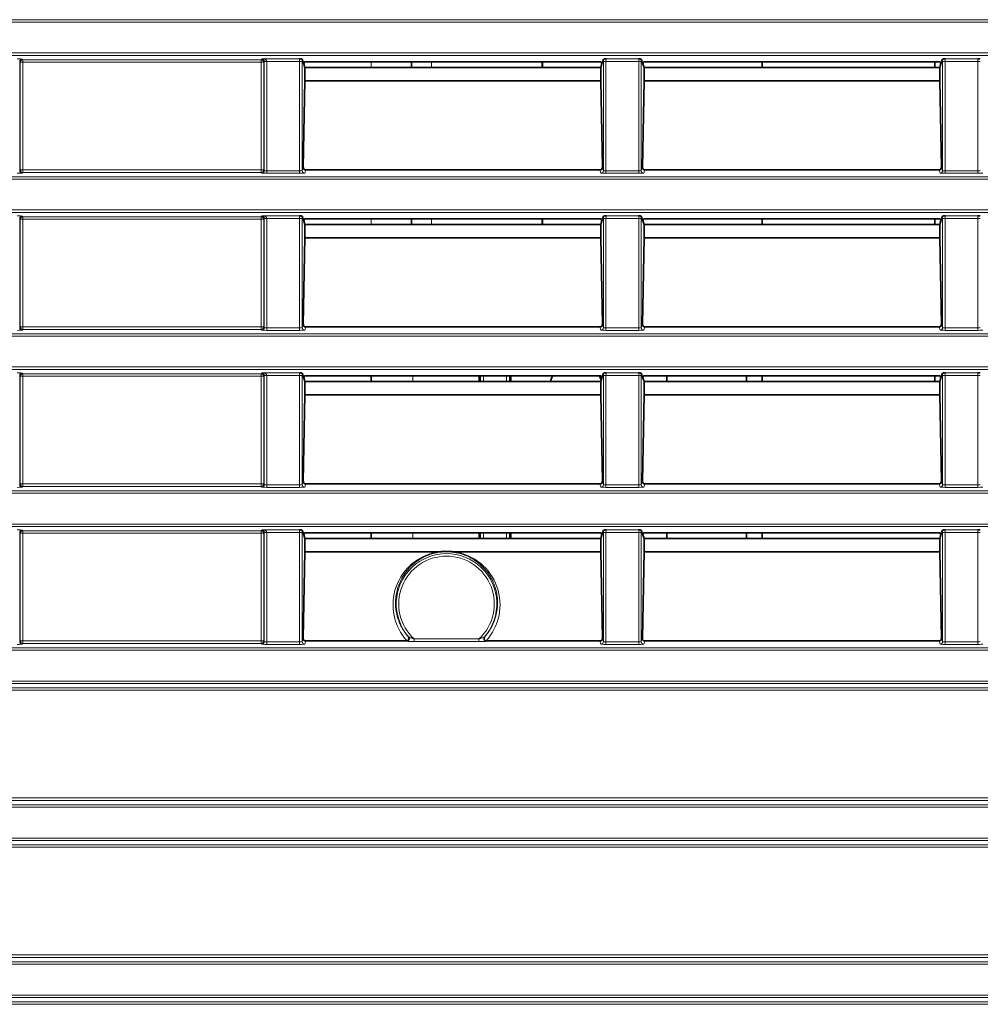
# Model space of a CAD drawing. Header units: millimetres. Extents: x 0 to 1118, y 0 to 864.
# Tile 107 of 256: x 144 to 163, y 448 to 467. Entities that reach past the tile are written whole.
import ezdxf

# ---------------------------------------------------------------- set-up
doc = ezdxf.new("R2010")
doc.units = ezdxf.units.MM

msp = doc.modelspace()

# ---------------------------------------------------------------- linework, layer by layer
at = {"color": 7, "linetype": 'Continuous', "lineweight": 18}
for p, q in [((35.9277, 467.3789), (225.0705, 467.3789)), ((225.0705, 467.329), (35.9277, 467.329)), ((35.9277, 466.7164), (225.0705, 466.7164)), ((225.0705, 466.6664), (35.9277, 466.6664)), ((144.2516, 466.5444), (144.2516, 464.3759)), ((144.2643, 466.5317), (144.2516, 466.5444)), ((144.2643, 464.3886), (144.2643, 466.5317)), ((144.3142, 466.5317), (144.2643, 466.5317)), ((144.3015, 466.5944), (144.3142, 466.5817)), ((144.3142, 466.5817), (149.059, 466.5817)), ((144.3142, 466.5817), (144.3142, 466.5317)), ((149.059, 466.5317), (144.3142, 466.5317)), ((144.3142, 466.5317), (144.3142, 464.3886)), ((149.059, 466.5817), (149.0767, 466.5993)), ((149.059, 466.5317), (149.059, 466.5817)), ((149.1089, 466.5317), (149.059, 466.5317)), ((149.059, 464.3886), (149.059, 466.5317)), ((149.0767, 466.5993), (149.8233, 466.5993)), ((149.1216, 466.5444), (149.1089, 466.5317)), ((149.1089, 466.5317), (149.1089, 464.3886)), ((149.1714, 466.5494), (149.1216, 466.5469)), ((149.1716, 466.5444), (149.1216, 466.5444)), ((149.1216, 464.3759), (149.1216, 466.5444)), ((149.825, 466.5494), (149.1714, 466.5494)), ((149.1716, 466.5444), (149.1716, 464.3709)), ((149.875, 466.5494), (149.825, 466.5494)), ((149.825, 464.3709), (149.825, 466.5494)), ((149.875, 466.5494), (149.875, 464.3761)), ((151.2516, 466.5399), (151.2516, 466.4289)), ((152.4516, 466.4289), (152.4516, 466.5399)), ((155.9232, 466.5494), (155.8733, 466.5494)), ((155.8733, 464.3761), (155.8733, 466.5494)), ((156.575, 466.5494), (155.9232, 466.5494)), ((155.9232, 466.5494), (155.9232, 464.3709)), ((155.9249, 466.5993), (156.5733, 466.5993)), ((156.625, 466.5494), (156.575, 466.5494)), ((156.575, 464.3709), (156.575, 466.5494)), ((156.625, 466.5494), (156.625, 464.3761)), ((162.6732, 466.5494), (162.6233, 466.5494)), ((162.6233, 464.3761), (162.6233, 466.5494)), ((163.325, 466.5494), (162.6732, 466.5494)), ((162.6732, 466.5494), (162.6732, 464.3709)), ((162.6749, 466.5993), (163.3233, 466.5993)), ((163.375, 466.5494), (163.325, 466.5494)), ((163.325, 464.3709), (163.325, 466.5494)), ((144.2516, 464.3759), (144.2643, 464.3886)), ((144.2643, 464.3886), (144.3142, 464.3886)), ((144.3142, 464.3387), (144.3015, 464.326)), ((144.3142, 464.3886), (144.3142, 464.3387)), ((144.3142, 464.3886), (149.059, 464.3886)), ((149.059, 464.3387), (144.3142, 464.3387)), ((149.059, 464.3886), (149.1089, 464.3886)), ((149.059, 464.3387), (149.059, 464.3886)), ((149.0717, 464.326), (149.059, 464.3387)), ((149.1089, 464.3886), (149.1216, 464.3759)), ((149.1716, 464.321), (149.1716, 464.3709)), ((149.1716, 464.3709), (149.825, 464.3709)), ((149.825, 464.321), (149.1716, 464.321)), ((149.825, 464.321), (149.825, 464.3709)), ((149.875, 464.3761), (149.8968, 464.4416)), ((149.9457, 464.3885), (149.925, 464.3261)), ((155.8233, 464.3261), (155.8025, 464.3885)), ((155.8514, 464.4416), (155.8733, 464.3761)), ((155.9232, 464.321), (155.9232, 464.3709)), ((155.9232, 464.3709), (156.575, 464.3709)), ((156.575, 464.321), (155.9232, 464.321)), ((156.575, 464.321), (156.575, 464.3709)), ((156.625, 464.3761), (156.6468, 464.4416)), ((156.6957, 464.3885), (156.675, 464.3261)), ((162.5733, 464.3261), (162.5525, 464.3885)), ((162.6014, 464.4416), (162.6233, 464.3761)), ((162.6732, 464.321), (162.6732, 464.3709)), ((162.6732, 464.3709), (163.325, 464.3709)), ((163.325, 464.321), (162.6732, 464.321)), ((163.325, 464.321), (163.325, 464.3709)), ((35.9277, 464.2539), (225.0705, 464.2539)), ((225.0705, 464.204), (35.9277, 464.204)), ((35.9277, 463.5914), (225.0705, 463.5914)), ((225.0705, 463.5414), (35.9277, 463.5414)), ((149.059, 463.4567), (149.0767, 463.4743)), ((149.0767, 463.4743), (149.8233, 463.4743)), ((155.9249, 463.4743), (156.5733, 463.4743)), ((162.6749, 463.4743), (163.3233, 463.4743)), ((144.2516, 463.4194), (144.2516, 461.2509)), ((144.2643, 463.4067), (144.2516, 463.4194)), ((144.2643, 461.2636), (144.2643, 463.4067)), ((144.3142, 463.4067), (144.2643, 463.4067)), ((144.3015, 463.4694), (144.3142, 463.4567)), ((144.3142, 463.4567), (149.059, 463.4567)), ((144.3142, 463.4567), (144.3142, 463.4067)), ((144.3142, 463.4067), (144.3142, 461.2636)), ((149.059, 463.4067), (144.3142, 463.4067)), ((149.059, 463.4067), (149.059, 463.4567)), ((149.1089, 463.4067), (149.059, 463.4067)), ((149.059, 461.2636), (149.059, 463.4067)), ((149.1216, 463.4194), (149.1089, 463.4067)), ((149.1089, 463.4067), (149.1089, 461.2636)), ((149.1714, 463.4244), (149.1216, 463.4219)), ((149.1216, 461.2509), (149.1216, 463.4194)), ((149.1716, 463.4194), (149.1216, 463.4194)), ((149.825, 463.4244), (149.1714, 463.4244)), ((149.1716, 463.4194), (149.1716, 461.2459)), ((149.875, 463.4244), (149.825, 463.4244)), ((149.825, 461.2459), (149.825, 463.4244)), ((149.875, 463.4244), (149.875, 461.2511)), ((151.2516, 463.4149), (151.2516, 463.3039)), ((152.4516, 463.3039), (152.4516, 463.4149)), ((155.9232, 463.4244), (155.8733, 463.4244)), ((155.8733, 461.2511), (155.8733, 463.4244)), ((156.575, 463.4244), (155.9232, 463.4244)), ((155.9232, 463.4244), (155.9232, 461.2459)), ((156.625, 463.4244), (156.575, 463.4244)), ((156.575, 461.2459), (156.575, 463.4244)), ((156.625, 463.4244), (156.625, 461.2511)), ((162.6732, 463.4244), (162.6233, 463.4244)), ((162.6233, 461.2511), (162.6233, 463.4244)), ((163.325, 463.4244), (162.6732, 463.4244)), ((162.6732, 463.4244), (162.6732, 461.2459)), ((163.375, 463.4244), (163.325, 463.4244)), ((163.325, 461.2459), (163.325, 463.4244)), ((35.9277, 461.1289), (225.0705, 461.1289)), ((144.2516, 461.2509), (144.2643, 461.2636)), ((144.2643, 461.2636), (144.3142, 461.2636)), ((144.3142, 461.2137), (144.3015, 461.201)), ((144.3142, 461.2636), (144.3142, 461.2137)), ((144.3142, 461.2636), (149.059, 461.2636)), ((149.059, 461.2137), (144.3142, 461.2137)), ((149.059, 461.2636), (149.1089, 461.2636)), ((149.059, 461.2137), (149.059, 461.2636)), ((149.0717, 461.201), (149.059, 461.2137)), ((149.1089, 461.2636), (149.1216, 461.2509)), ((149.1716, 461.196), (149.1716, 461.2459)), ((149.1716, 461.2459), (149.825, 461.2459)), ((149.825, 461.196), (149.1716, 461.196)), ((149.825, 461.196), (149.825, 461.2459)), ((149.875, 461.2511), (149.8968, 461.3166)), ((149.9457, 461.2635), (149.925, 461.2011)), ((155.8233, 461.2011), (155.8025, 461.2635)), ((155.8514, 461.3166), (155.8733, 461.2511)), ((155.9232, 461.196), (155.9232, 461.2459)), ((155.9232, 461.2459), (156.575, 461.2459)), ((156.575, 461.196), (155.9232, 461.196)), ((156.575, 461.196), (156.575, 461.2459)), ((156.625, 461.2511), (156.6468, 461.3166)), ((156.6957, 461.2635), (156.675, 461.2011)), ((162.5733, 461.2011), (162.5525, 461.2635)), ((162.6014, 461.3166), (162.6233, 461.2511)), ((162.6732, 461.196), (162.6732, 461.2459)), ((162.6732, 461.2459), (163.325, 461.2459)), ((163.325, 461.196), (162.6732, 461.196)), ((163.325, 461.196), (163.325, 461.2459)), ((225.0705, 461.079), (35.9277, 461.079)), ((35.9277, 460.4664), (225.0705, 460.4664)), ((225.0705, 460.4164), (35.9277, 460.4164)), ((144.3015, 460.3444), (144.3142, 460.3317)), ((149.059, 460.3317), (149.0767, 460.3493)), ((149.0767, 460.3493), (149.8233, 460.3493)), ((155.9249, 460.3493), (156.5733, 460.3493)), ((162.6749, 460.3493), (163.3233, 460.3493)), ((144.2516, 460.2944), (144.2516, 458.1259)), ((144.2643, 460.2817), (144.2516, 460.2944)), ((144.2643, 458.1386), (144.2643, 460.2817)), ((144.3142, 460.2817), (144.2643, 460.2817)), ((144.3142, 460.3317), (149.059, 460.3317)), ((144.3142, 460.3317), (144.3142, 460.2817)), ((144.3142, 460.2817), (144.3142, 458.1386)), ((149.059, 460.2817), (144.3142, 460.2817)), ((149.059, 460.2817), (149.059, 460.3317)), ((149.1089, 460.2817), (149.059, 460.2817)), ((149.059, 458.1386), (149.059, 460.2817)), ((149.1216, 460.2944), (149.1089, 460.2817)), ((149.1089, 460.2817), (149.1089, 458.1386)), ((149.1714, 460.2994), (149.1216, 460.2969)), ((149.1216, 458.1259), (149.1216, 460.2944)), ((149.1716, 460.2944), (149.1216, 460.2944)), ((149.825, 460.2994), (149.1714, 460.2994)), ((149.1716, 460.2944), (149.1716, 458.1209)), ((149.875, 460.2994), (149.825, 460.2994)), ((149.825, 458.1209), (149.825, 460.2994)), ((149.875, 460.2994), (149.875, 458.1261)), ((152.0766, 460.1789), (152.0766, 460.2899)), ((153.4245, 460.1789), (153.4245, 460.2899)), ((153.487, 460.2899), (153.487, 460.1789)), ((153.9413, 460.1789), (153.9413, 460.2899)), ((154.0037, 460.2899), (154.0037, 460.1789)), ((155.9232, 460.2994), (155.8733, 460.2994)), ((155.8733, 458.1261), (155.8733, 460.2994)), ((156.575, 460.2994), (155.9232, 460.2994)), ((155.9232, 460.2994), (155.9232, 458.1209)), ((156.625, 460.2994), (156.575, 460.2994)), ((156.575, 458.1209), (156.575, 460.2994)), ((156.625, 460.2994), (156.625, 458.1261)), ((162.6732, 460.2994), (162.6233, 460.2994)), ((162.6233, 458.1261), (162.6233, 460.2994)), ((163.325, 460.2994), (162.6732, 460.2994)), ((162.6732, 460.2994), (162.6732, 458.1209)), ((163.375, 460.2994), (163.325, 460.2994)), ((163.325, 458.1209), (163.325, 460.2994)), ((149.875, 458.1261), (149.8968, 458.1916)), ((155.8514, 458.1916), (155.8733, 458.1261)), ((156.625, 458.1261), (156.6468, 458.1916)), ((162.6014, 458.1916), (162.6233, 458.1261)), ((35.9277, 458.0039), (225.0705, 458.0039)), ((144.2516, 458.1259), (144.2643, 458.1386)), ((144.2643, 458.1386), (144.3142, 458.1386)), ((144.3142, 458.0887), (144.3015, 458.076)), ((144.3142, 458.1386), (144.3142, 458.0887)), ((144.3142, 458.1386), (149.059, 458.1386)), ((149.059, 458.0887), (144.3142, 458.0887)), ((149.059, 458.0887), (149.059, 458.1386)), ((149.059, 458.1386), (149.1089, 458.1386)), ((149.0717, 458.076), (149.059, 458.0887)), ((149.1089, 458.1386), (149.1216, 458.1259)), ((149.1716, 458.071), (149.1716, 458.1209)), ((149.1716, 458.1209), (149.825, 458.1209)), ((149.825, 458.071), (149.1716, 458.071)), ((149.825, 458.071), (149.825, 458.1209)), ((149.9457, 458.1385), (149.925, 458.0761)), ((155.8233, 458.0761), (155.8025, 458.1385)), ((155.9232, 458.071), (155.9232, 458.1209)), ((155.9232, 458.1209), (156.575, 458.1209)), ((156.575, 458.071), (155.9232, 458.071)), ((156.575, 458.071), (156.575, 458.1209)), ((156.6957, 458.1385), (156.675, 458.0761)), ((162.5733, 458.0761), (162.5525, 458.1385)), ((162.6732, 458.071), (162.6732, 458.1209)), ((162.6732, 458.1209), (163.325, 458.1209)), ((163.325, 458.071), (162.6732, 458.071)), ((163.325, 458.071), (163.325, 458.1209)), ((225.0705, 457.954), (35.9277, 457.954)), ((35.9277, 457.3414), (225.0705, 457.3414)), ((225.0705, 457.2914), (35.9277, 457.2914)), ((144.3015, 457.2194), (144.3142, 457.2067)), ((144.3142, 457.2067), (149.059, 457.2067)), ((144.3142, 457.2067), (144.3142, 457.1567)), ((149.059, 457.2067), (149.0767, 457.2243)), ((149.059, 457.1567), (149.059, 457.2067)), ((149.0767, 457.2243), (149.8233, 457.2243)), ((155.9249, 457.2243), (156.5733, 457.2243)), ((162.6749, 457.2243), (163.3233, 457.2243)), ((144.2516, 457.1694), (144.2516, 455.0009)), ((144.2643, 457.1567), (144.2516, 457.1694)), ((144.2643, 455.0136), (144.2643, 457.1567)), ((144.3142, 457.1567), (144.2643, 457.1567)), ((144.3142, 457.1567), (144.3142, 455.0136)), ((149.059, 457.1567), (144.3142, 457.1567)), ((149.1089, 457.1567), (149.059, 457.1567)), ((149.059, 455.0136), (149.059, 457.1567)), ((149.1216, 457.1694), (149.1089, 457.1567)), ((149.1089, 457.1567), (149.1089, 455.0136)), ((149.1714, 457.1744), (149.1216, 457.1719)), ((149.1216, 455.0009), (149.1216, 457.1694)), ((149.1716, 457.1694), (149.1216, 457.1694)), ((149.825, 457.1744), (149.1714, 457.1744)), ((149.1716, 457.1694), (149.1716, 454.9959)), ((149.875, 457.1744), (149.825, 457.1744)), ((149.825, 454.9959), (149.825, 457.1744)), ((149.875, 457.1744), (149.875, 455.0011)), ((152.0766, 457.0539), (152.0766, 457.1649)), ((153.4245, 457.0539), (153.4245, 457.1649)), ((153.487, 457.1649), (153.487, 457.0539)), ((153.9413, 457.0539), (153.9413, 457.1649)), ((154.0037, 457.1649), (154.0037, 457.0539)), ((155.9232, 457.1744), (155.8733, 457.1744)), ((155.8733, 455.0011), (155.8733, 457.1744)), ((156.575, 457.1744), (155.9232, 457.1744)), ((155.9232, 457.1744), (155.9232, 454.9959)), ((156.625, 457.1744), (156.575, 457.1744)), ((156.575, 454.9959), (156.575, 457.1744)), ((156.625, 457.1744), (156.625, 455.0011)), ((162.6732, 457.1744), (162.6233, 457.1744)), ((162.6233, 455.0011), (162.6233, 457.1744)), ((163.325, 457.1744), (162.6732, 457.1744)), ((162.6732, 457.1744), (162.6732, 454.9959)), ((163.375, 457.1744), (163.325, 457.1744)), ((163.325, 454.9959), (163.325, 457.1744)), ((149.875, 455.0011), (149.8968, 455.0666)), ((152.1039, 455.0529), (152.1039, 455.003)), ((152.1039, 455.0529), (153.3943, 455.0529)), ((153.3943, 455.003), (153.3943, 455.0529)), ((155.8514, 455.0666), (155.8733, 455.0011)), ((156.625, 455.0011), (156.6468, 455.0666)), ((162.6014, 455.0666), (162.6233, 455.0011)), ((35.9277, 454.8789), (225.0705, 454.8789)), ((144.2516, 455.0009), (144.2643, 455.0136)), ((144.2643, 455.0136), (144.3142, 455.0136)), ((144.3142, 454.9637), (144.3015, 454.951)), ((144.3142, 455.0136), (144.3142, 454.9637)), ((144.3142, 455.0136), (149.059, 455.0136)), ((149.059, 454.9637), (144.3142, 454.9637)), ((149.059, 455.0136), (149.1089, 455.0136)), ((149.059, 454.9637), (149.059, 455.0136)), ((149.0717, 454.951), (149.059, 454.9637)), ((149.1089, 455.0136), (149.1216, 455.0009)), ((149.1716, 454.946), (149.1716, 454.9959)), ((149.1716, 454.9959), (149.825, 454.9959)), ((149.825, 454.946), (149.1716, 454.946)), ((149.825, 454.946), (149.825, 454.9959)), ((149.9457, 455.0135), (149.925, 454.9511)), ((153.3943, 455.003), (152.1039, 455.003)), ((155.8233, 454.9511), (155.8025, 455.0135)), ((155.9232, 454.9959), (155.9232, 454.946)), ((155.9232, 454.9959), (156.575, 454.9959)), ((156.575, 454.946), (155.9232, 454.946)), ((156.575, 454.9959), (156.575, 454.946)), ((156.6957, 455.0135), (156.675, 454.9511)), ((162.5733, 454.9511), (162.5525, 455.0135)), ((162.6732, 454.9959), (162.6732, 454.946)), ((162.6732, 454.9959), (163.325, 454.9959)), ((163.325, 454.946), (162.6732, 454.946)), ((163.325, 454.9959), (163.325, 454.946)), ((225.0705, 454.829), (35.9277, 454.829)), ((35.9277, 454.2164), (225.0705, 454.2164)), ((225.0705, 454.1664), (35.9277, 454.1664)), ((37.5047, 454.0817), (223.4935, 454.0817)), ((223.4935, 454.0317), (37.5047, 454.0317)), ((35.9277, 451.7539), (225.0705, 451.7539)), ((37.5047, 451.8886), (223.4935, 451.8886)), ((223.4935, 451.8387), (37.5047, 451.8387)), ((225.0705, 451.704), (35.9277, 451.704)), ((35.9277, 451.0914), (225.0705, 451.0914)), ((225.0705, 451.0414), (35.9277, 451.0414)), ((37.5047, 450.9567), (223.4935, 450.9567)), ((223.4935, 450.9067), (37.5047, 450.9067)), ((42.8434, 448.7636), (218.1548, 448.7636)), ((218.0549, 448.7137), (42.9433, 448.7137)), ((43.6595, 448.6289), (217.3388, 448.6289)), ((217.3388, 448.579), (43.6595, 448.579)), ((42.9433, 447.8317), (218.0549, 447.8317)), ((43.6595, 447.9664), (217.3388, 447.9664)), ((217.3388, 447.9164), (43.6595, 447.9164)), ((218.1548, 447.7817), (42.8434, 447.7817))]:
    msp.add_line(p, q, dxfattribs=at)
at = {"color": 7, "linetype": 'Continuous', "lineweight": 35}
for p, q in [((149.8748, 466.5949), (149.9065, 466.4996)), ((149.9199, 466.5399), (149.9065, 466.4996)), ((149.9065, 466.4996), (149.9302, 466.4285)), ((149.9199, 466.5399), (155.8283, 466.5399)), ((155.8182, 466.4289), (149.93, 466.4289)), ((149.9302, 466.1648), (149.9302, 466.4285)), ((152.0516, 466.5399), (152.0516, 466.4289)), ((154.6516, 466.5399), (154.6516, 466.4289)), ((154.6579, 466.4289), (154.6579, 466.5399)), ((155.818, 466.4285), (155.8417, 466.4996)), ((155.818, 466.1648), (155.818, 466.4285)), ((155.8283, 466.5399), (155.8417, 466.4996)), ((155.8417, 466.4996), (155.8734, 466.5949)), ((156.6248, 466.5949), (156.6565, 466.4996)), ((156.6699, 466.5399), (156.6565, 466.4996)), ((156.6565, 466.4996), (156.6802, 466.4285)), ((156.6699, 466.5399), (162.5783, 466.5399)), ((162.5682, 466.4289), (156.68, 466.4289)), ((156.6802, 466.4285), (156.6802, 466.1648)), ((159.0341, 466.5399), (159.0341, 466.4289)), ((162.4716, 466.4289), (162.4716, 466.5399)), ((162.568, 466.4285), (162.5917, 466.4996)), ((162.568, 466.1648), (162.568, 466.4285)), ((162.5783, 466.5399), (162.5917, 466.4996)), ((162.5917, 466.4996), (162.6234, 466.5949)), ((149.8968, 464.4416), (149.9302, 466.1648)), ((155.818, 466.1648), (149.9302, 466.1648)), ((155.8514, 464.4416), (155.818, 466.1648)), ((156.6802, 466.1648), (156.6468, 464.4416)), ((162.568, 466.1648), (156.6802, 466.1648)), ((162.6014, 464.4416), (162.568, 466.1648)), ((149.9457, 464.3885), (155.8025, 464.3885)), ((156.6957, 464.3885), (162.5525, 464.3885)), ((149.8748, 463.4699), (149.9065, 463.3746)), ((149.9199, 463.4149), (149.9065, 463.3746)), ((149.9065, 463.3746), (149.9302, 463.3035)), ((149.9199, 463.4149), (155.8283, 463.4149)), ((155.8182, 463.3039), (149.93, 463.3039)), ((149.9302, 463.0398), (149.9302, 463.3035)), ((152.0516, 463.4149), (152.0516, 463.3039)), ((154.6516, 463.4149), (154.6516, 463.3039)), ((154.6579, 463.3039), (154.6579, 463.4149)), ((155.818, 463.3035), (155.8417, 463.3746)), ((155.818, 463.0398), (155.818, 463.3035)), ((155.8283, 463.4149), (155.8417, 463.3746)), ((155.8417, 463.3746), (155.8734, 463.4699)), ((156.6248, 463.4699), (156.6565, 463.3746)), ((156.6699, 463.4149), (156.6565, 463.3746)), ((156.6565, 463.3746), (156.6802, 463.3035)), ((156.6699, 463.4149), (162.5783, 463.4149)), ((162.5682, 463.3039), (156.68, 463.3039)), ((156.6802, 463.3035), (156.6802, 463.0398)), ((159.0341, 463.4149), (159.0341, 463.3039)), ((162.4716, 463.3039), (162.4716, 463.4149)), ((162.568, 463.3035), (162.5917, 463.3746)), ((162.568, 463.0398), (162.568, 463.3035)), ((162.5783, 463.4149), (162.5917, 463.3746)), ((162.5917, 463.3746), (162.6234, 463.4699)), ((149.8968, 461.3166), (149.9302, 463.0398)), ((155.818, 463.0398), (149.9302, 463.0398)), ((155.8514, 461.3166), (155.818, 463.0398)), ((156.6802, 463.0398), (156.6468, 461.3166)), ((162.568, 463.0398), (156.6802, 463.0398)), ((162.6014, 461.3166), (162.568, 463.0398)), ((149.9457, 461.2635), (155.8025, 461.2635)), ((156.6957, 461.2635), (162.5525, 461.2635)), ((149.8748, 460.3449), (149.9065, 460.2496)), ((155.8417, 460.2496), (155.8734, 460.3449)), ((156.6248, 460.3449), (156.6565, 460.2496)), ((162.5917, 460.2496), (162.6234, 460.3449)), ((149.9199, 460.2899), (149.9065, 460.2496)), ((149.9065, 460.2496), (149.9302, 460.1785)), ((149.9199, 460.2899), (155.8283, 460.2899)), ((155.8182, 460.1789), (149.93, 460.1789)), ((149.9302, 459.9148), (149.9302, 460.1785)), ((151.2516, 460.2899), (151.2516, 460.1789)), ((153.4004, 460.1789), (153.4004, 460.2899)), ((154.0278, 460.2899), (154.0278, 460.1789)), ((155.818, 460.1785), (155.8417, 460.2496)), ((155.818, 459.9148), (155.818, 460.1785)), ((155.8283, 460.2899), (155.8417, 460.2496)), ((156.6699, 460.2899), (156.6565, 460.2496)), ((156.6565, 460.2496), (156.6802, 460.1785)), ((156.6699, 460.2899), (162.5783, 460.2899)), ((162.5682, 460.1789), (156.68, 460.1789)), ((156.6802, 460.1785), (156.6802, 459.9148)), ((157.1316, 460.1789), (157.1316, 460.2899)), ((158.7191, 460.1789), (158.7191, 460.2899)), ((159.0341, 460.2899), (159.0341, 460.1789)), ((162.4716, 460.1789), (162.4716, 460.2899)), ((162.568, 460.1785), (162.5917, 460.2496)), ((162.568, 459.9148), (162.568, 460.1785)), ((162.5783, 460.2899), (162.5917, 460.2496)), ((149.8968, 458.1916), (149.9302, 459.9148)), ((155.818, 459.9148), (149.9302, 459.9148)), ((155.8514, 458.1916), (155.818, 459.9148)), ((156.6802, 459.9148), (156.6468, 458.1916)), ((162.568, 459.9148), (156.6802, 459.9148)), ((162.6014, 458.1916), (162.568, 459.9148)), ((149.9457, 458.1385), (155.8025, 458.1385)), ((156.6957, 458.1385), (162.5525, 458.1385)), ((149.8748, 457.2199), (149.9065, 457.1246)), ((155.8417, 457.1246), (155.8734, 457.2199)), ((156.6248, 457.2199), (156.6565, 457.1246)), ((162.5917, 457.1246), (162.6234, 457.2199)), ((149.9199, 457.1649), (149.9065, 457.1246)), ((149.9065, 457.1246), (149.9302, 457.0535)), ((149.9199, 457.1649), (155.8283, 457.1649)), ((155.8182, 457.0539), (149.93, 457.0539)), ((149.9302, 456.7898), (149.9302, 457.0535)), ((151.2516, 457.1649), (151.2516, 457.0539)), ((153.4004, 457.0539), (153.4004, 457.1649)), ((154.0278, 457.1649), (154.0278, 457.0539)), ((155.818, 457.0535), (155.8417, 457.1246)), ((155.818, 456.7898), (155.818, 457.0535)), ((155.8283, 457.1649), (155.8417, 457.1246)), ((156.6699, 457.1649), (156.6565, 457.1246)), ((156.6565, 457.1246), (156.6802, 457.0535)), ((156.6699, 457.1649), (162.5783, 457.1649)), ((162.5682, 457.0539), (156.68, 457.0539)), ((156.6802, 457.0535), (156.6802, 456.7898)), ((157.1316, 457.0539), (157.1316, 457.1649)), ((158.7191, 457.0539), (158.7191, 457.1649)), ((159.0341, 457.1649), (159.0341, 457.0539)), ((162.568, 457.0535), (162.5917, 457.1246)), ((162.568, 456.7898), (162.568, 457.0535)), ((162.5783, 457.1649), (162.5917, 457.1246)), ((149.8968, 455.0666), (149.9302, 456.7898)), ((152.5949, 456.7898), (149.9302, 456.7898)), ((155.818, 456.7898), (152.9033, 456.7898)), ((155.8514, 455.0666), (155.818, 456.7898)), ((156.6802, 456.7898), (156.6468, 455.0666)), ((162.568, 456.7898), (156.6802, 456.7898)), ((162.6014, 455.0666), (162.568, 456.7898)), ((151.9525, 455.0135), (149.9457, 455.0135)), ((155.8025, 455.0135), (153.5457, 455.0135)), ((162.5525, 455.0135), (156.6957, 455.0135))]:
    msp.add_line(p, q, dxfattribs=at)
at = {"color": 7, "linetype": 'Continuous', "lineweight": 35, "flags": 128}
for points in [[(154.8202, 460.1789), (154.8416, 460.2414), (154.8646, 460.2899)], [(155.7886, 460.2899), (155.8116, 460.2414), (155.826, 460.2024)]]:
    msp.add_lwpolyline(points, dxfattribs=at)
at = {"color": 7, "linetype": 'Continuous', "lineweight": 18}
for centre, radius, start, end in [((144.3017, 466.5443), 0.0501, 90.1836, 179.8164), ((144.3144, 466.5316), 0.0501, 90.1836, 179.8164), ((149.0588, 466.5316), 0.0501, 0.1836, 89.8164), ((144.3017, 464.3761), 0.0501, 180.1836, 269.8164), ((144.3144, 464.3888), 0.0501, 180.1836, 269.8164), ((149.0588, 464.3888), 0.0501, 270.1836, 359.8164), ((149.0715, 464.3761), 0.0501, 270.1836, 359.8164), ((149.925, 464.3762), 0.05, 180.09622, 269.97363), ((155.8232, 464.3762), 0.05, 270.02637, 359.90378), ((156.675, 464.3762), 0.05, 180.09622, 269.97363), ((162.5732, 464.3762), 0.05, 270.02637, 359.90378), ((144.3017, 463.4193), 0.0501, 90.1836, 179.8164), ((144.3144, 463.4066), 0.0501, 90.1836, 179.8164), ((149.0588, 463.4066), 0.0501, 0.1836, 89.8164), ((144.3017, 461.2511), 0.0501, 180.1836, 269.8164), ((144.3144, 461.2638), 0.0501, 180.1836, 269.8164), ((149.0588, 461.2638), 0.0501, 270.1836, 359.8164), ((149.0715, 461.2511), 0.0501, 270.1836, 359.8164), ((149.925, 461.2512), 0.05, 180.09622, 269.97363), ((155.8232, 461.2512), 0.05, 270.02637, 359.90378), ((156.675, 461.2512), 0.05, 180.09622, 269.97363), ((162.5732, 461.2512), 0.05, 270.02637, 359.90378), ((144.3017, 460.2943), 0.0501, 90.1836, 179.8164), ((144.3144, 460.2816), 0.0501, 90.1836, 179.8164), ((149.0588, 460.2816), 0.0501, 0.1836, 89.8164), ((144.3017, 458.1261), 0.0501, 180.1836, 269.8164), ((144.3144, 458.1388), 0.0501, 180.1836, 269.8164), ((149.0588, 458.1388), 0.0501, 270.1836, 359.8164), ((149.0715, 458.1261), 0.0501, 270.1836, 359.8164), ((149.925, 458.1262), 0.05, 180.09622, 269.97363), ((155.8232, 458.1262), 0.05, 270.02637, 359.90378), ((156.675, 458.1262), 0.05, 180.09622, 269.97363), ((162.5732, 458.1262), 0.05, 270.02637, 359.90378), ((144.3017, 457.1693), 0.0501, 90.1836, 179.8164), ((144.3144, 457.1566), 0.0501, 90.1836, 179.8164), ((149.0588, 457.1566), 0.0501, 0.1836, 89.8164), ((152.7491, 455.7514), 1.0009, 318.71556, 221.28444), ((152.7491, 455.7514), 0.9509, 312.72728, 227.27272), ((151.9593, 455.0582), 0.0501, 270.21516, 41.03766), ((153.539, 455.0582), 0.0501, 138.96234, 269.78484), ((144.3017, 455.0011), 0.0501, 180.1836, 269.8164), ((144.3144, 455.0138), 0.0501, 180.1836, 269.8164), ((149.0588, 455.0138), 0.0501, 270.1836, 359.8164), ((149.0715, 455.0011), 0.0501, 270.1836, 359.8164), ((149.925, 455.0012), 0.05, 180.09622, 269.97363), ((155.8232, 455.0012), 0.05, 270.02637, 359.90378), ((156.675, 455.0012), 0.05, 180.09622, 269.97363), ((162.5732, 455.0012), 0.05, 270.02637, 359.90378)]:
    msp.add_arc(centre, radius, start, end, dxfattribs=at)
for centre, major_axis, ratio, start_param, end_param in [((144.2017, 466.5941), (0.1, 0), 0.0524078, 0.0523599, 1.5707963), ((149.0767, 466.5494), (-0.0186, 0.0476), 0.8607595, 4.3384141, 5.8568506), ((149.0767, 466.5494), (0.0949, -0.0036), 0.5255779, 0.0723881, 1.5908246), ((149.0714, 466.5442), (0.0356, 0.0356), 0.9918461, 5.4991567, 5.5487775), ((149.0714, 466.5442), (-0.0709, -0.0709), 0.9972647, 2.357564, 2.4071848), ((149.8232, 466.5494), (0, 0.05), 0.0349101, 4.712389, 6.2308254), ((149.8732, 466.5494), (0, 0.1), 0.0174551, 4.712389, 5.1841553), ((155.875, 466.5494), (0, 0.1), 0.0174551, 1.09903, 1.5707963), ((155.925, 466.5494), (0, 0.05), 0.0349101, 0.0523599, 1.5707963), ((156.5732, 466.5494), (0, 0.05), 0.0349101, 4.712389, 6.2308254), ((156.6232, 466.5494), (0, 0.1), 0.0174551, 4.712389, 5.1841553), ((162.625, 466.5494), (0, 0.1), 0.0174551, 1.09903, 1.5707963), ((162.675, 466.5494), (0, 0.05), 0.0349101, 0.0523599, 1.5707963), ((163.3232, 466.5494), (0, 0.05), 0.0349101, 4.712389, 6.2308254), ((144.2017, 464.3262), (0.1, 0), 0.0524078, 4.712389, 6.2308254), ((149.1716, 464.3262), (0.1, 0), 0.0524078, 3.1939525, 4.712389), ((149.1716, 464.3762), (0.05, 0), 0.1048156, 3.1939525, 4.712389), ((149.825, 464.3762), (0.05, 0), 0.1048156, 4.712389, 6.265732), ((149.825, 464.3262), (0.1, 0), 0.0524078, 4.712389, 6.265732), ((155.9232, 464.3262), (0.1, 0), 0.0524078, 3.1590459, 4.712389), ((155.9232, 464.3762), (0.05, 0), 0.1048156, 3.1590459, 4.712389), ((156.575, 464.3762), (0.05, 0), 0.1048156, 4.712389, 6.265732), ((156.575, 464.3262), (0.1, 0), 0.0524078, 4.712389, 6.265732), ((162.6732, 464.3262), (0.1, 0), 0.0524078, 3.1590459, 4.712389), ((162.6732, 464.3762), (0.05, 0), 0.1048156, 3.1590459, 4.712389), ((163.325, 464.3762), (0.05, 0), 0.1048156, 4.712389, 6.265732), ((163.325, 464.3262), (0.1, 0), 0.0524078, 4.712389, 6.265732), ((144.2017, 463.4691), (0.1, 0), 0.0524078, 0.0523599, 1.5707963), ((149.0767, 463.4244), (0.0949, -0.0036), 0.5255779, 0.0723881, 1.5908246), ((149.0767, 463.4244), (-0.0186, 0.0476), 0.8607595, 4.3384141, 5.8568506), ((149.8232, 463.4244), (0, 0.05), 0.0349101, 4.712389, 6.2308254), ((155.925, 463.4244), (0, 0.05), 0.0349101, 0.0523599, 1.5707963), ((156.5732, 463.4244), (0, 0.05), 0.0349101, 4.712389, 6.2308254), ((162.675, 463.4244), (0, 0.05), 0.0349101, 0.0523599, 1.5707963), ((163.3232, 463.4244), (0, 0.05), 0.0349101, 4.712389, 6.2308254), ((149.0714, 463.4192), (0.0356, 0.0356), 0.9918461, 5.4991567, 5.5487775), ((149.0714, 463.4192), (-0.0709, -0.0709), 0.9972647, 2.357564, 2.4071848), ((149.8732, 463.4244), (0, 0.1), 0.0174551, 4.712389, 5.1841553), ((155.875, 463.4244), (0, 0.1), 0.0174551, 1.09903, 1.5707963), ((156.6232, 463.4244), (0, 0.1), 0.0174551, 4.712389, 5.1841553), ((162.625, 463.4244), (0, 0.1), 0.0174551, 1.09903, 1.5707963), ((144.2017, 461.2012), (0.1, 0), 0.0524078, 4.712389, 6.2308254), ((149.1716, 461.2012), (0.1, 0), 0.0524078, 3.1939525, 4.712389), ((149.1716, 461.2512), (0.05, 0), 0.1048156, 3.1939525, 4.712389), ((149.825, 461.2512), (0.05, 0), 0.1048156, 4.712389, 6.265732), ((149.825, 461.2012), (0.1, 0), 0.0524078, 4.712389, 6.265732), ((155.9232, 461.2012), (0.1, 0), 0.0524078, 3.1590459, 4.712389), ((155.9232, 461.2512), (0.05, 0), 0.1048156, 3.1590459, 4.712389), ((156.575, 461.2512), (0.05, 0), 0.1048156, 4.712389, 6.265732), ((156.575, 461.2012), (0.1, 0), 0.0524078, 4.712389, 6.265732), ((162.6732, 461.2012), (0.1, 0), 0.0524078, 3.1590459, 4.712389), ((162.6732, 461.2512), (0.05, 0), 0.1048156, 3.1590459, 4.712389), ((163.325, 461.2512), (0.05, 0), 0.1048156, 4.712389, 6.265732), ((163.325, 461.2012), (0.1, 0), 0.0524078, 4.712389, 6.265732), ((144.2017, 460.3441), (0.1, 0), 0.0524078, 0.0523599, 1.5707963), ((149.0767, 460.2994), (-0.0186, 0.0476), 0.8607595, 4.3384141, 5.8568506), ((149.0767, 460.2994), (0.0949, -0.0036), 0.5255779, 0.0723881, 1.5908246), ((149.8232, 460.2994), (0, 0.05), 0.0349101, 4.712389, 6.2308254), ((149.8732, 460.2994), (0, 0.1), 0.0174551, 4.712389, 5.1841553), ((155.875, 460.2994), (0, 0.1), 0.0174551, 1.09903, 1.5707963), ((155.925, 460.2994), (0, 0.05), 0.0349101, 0.0523599, 1.5707963), ((156.5732, 460.2994), (0, 0.05), 0.0349101, 4.712389, 6.2308254), ((156.6232, 460.2994), (0, 0.1), 0.0174551, 4.712389, 5.1841553), ((162.625, 460.2994), (0, 0.1), 0.0174551, 1.09903, 1.5707963), ((162.675, 460.2994), (0, 0.05), 0.0349101, 0.0523599, 1.5707963), ((163.3232, 460.2994), (0, 0.05), 0.0349101, 4.712389, 6.2308254), ((149.0714, 460.2942), (0.0356, 0.0356), 0.9918461, 5.4991567, 5.5487775), ((149.0714, 460.2942), (-0.0709, -0.0709), 0.9972647, 2.357564, 2.4071848), ((144.2017, 458.0762), (0.1, 0), 0.0524078, 4.712389, 6.2308254), ((149.1716, 458.0762), (0.1, 0), 0.0524078, 3.1939525, 4.712389), ((149.1716, 458.1262), (0.05, 0), 0.1048156, 3.1939525, 4.712389), ((149.825, 458.1262), (0.05, 0), 0.1048156, 4.712389, 6.265732), ((149.825, 458.0762), (0.1, 0), 0.0524078, 4.712389, 6.265732), ((155.9232, 458.0762), (0.1, 0), 0.0524078, 3.1590459, 4.712389), ((155.9232, 458.1262), (0.05, 0), 0.1048156, 3.1590459, 4.712389), ((156.575, 458.1262), (0.05, 0), 0.1048156, 4.712389, 6.265732), ((156.575, 458.0762), (0.1, 0), 0.0524078, 4.712389, 6.265732), ((162.6732, 458.0762), (0.1, 0), 0.0524078, 3.1590459, 4.712389), ((162.6732, 458.1262), (0.05, 0), 0.1048156, 3.1590459, 4.712389), ((163.325, 458.1262), (0.05, 0), 0.1048156, 4.712389, 6.265732), ((163.325, 458.0762), (0.1, 0), 0.0524078, 4.712389, 6.265732), ((144.2017, 457.2191), (0.1, 0), 0.0524078, 0.0523599, 1.5707963), ((149.0767, 457.1744), (-0.0186, 0.0476), 0.8607595, 4.3384141, 5.8568506), ((149.0767, 457.1744), (0.0949, -0.0036), 0.5255779, 0.0723881, 1.5908246), ((149.8232, 457.1744), (0, 0.05), 0.0349101, 4.712389, 6.2308254), ((149.8732, 457.1744), (0, 0.1), 0.0174551, 4.712389, 5.1841553), ((155.875, 457.1744), (0, 0.1), 0.0174551, 1.09903, 1.5707963), ((155.925, 457.1744), (0, 0.05), 0.0349101, 0.0523599, 1.5707963), ((156.5732, 457.1744), (0, 0.05), 0.0349101, 4.712389, 6.2308254), ((156.6232, 457.1744), (0, 0.1), 0.0174551, 4.712389, 5.1841553), ((162.625, 457.1744), (0, 0.1), 0.0174551, 1.09903, 1.5707963), ((162.675, 457.1744), (0, 0.05), 0.0349101, 0.0523599, 1.5707963), ((163.3232, 457.1744), (0, 0.05), 0.0349101, 4.712389, 6.2308254), ((149.0714, 457.1692), (0.0356, 0.0356), 0.9918461, 5.4991567, 5.5487775), ((149.0714, 457.1692), (-0.0709, -0.0709), 0.9972647, 2.357564, 2.4071848), ((152.7491, 455.7349), (0, 1.0661), 0.9998121, 0.1451937, 2.3125469), ((152.7491, 455.7349), (0, 1.0661), 0.9998121, 3.9706384, 6.1379916), ((144.2017, 454.9512), (0.1, 0), 0.0524078, 4.712389, 6.2308254), ((149.1716, 454.9512), (0.1, 0), 0.0524078, 3.1939525, 4.712389), ((149.1716, 455.0012), (0.05, 0), 0.1048156, 3.1939525, 4.712389), ((149.825, 455.0012), (0.05, 0), 0.1048156, 4.712389, 6.265732), ((149.825, 454.9512), (0.1, 0), 0.0524078, 4.712389, 6.265732), ((152.7491, 456.1817), (0, 1.4417), 0.9429048, 2.515462, 2.5217744), ((152.7491, 456.1817), (0, 1.4417), 0.9429048, 3.761411, 3.7677233), ((155.9232, 454.9512), (0.1, 0), 0.0524078, 3.1590459, 4.712389), ((155.9232, 455.0012), (0.05, 0), 0.1048156, 3.1590459, 4.712389), ((156.575, 455.0012), (0.05, 0), 0.1048156, 4.712389, 6.265732), ((156.575, 454.9512), (0.1, 0), 0.0524078, 4.712389, 6.265732), ((162.6732, 454.9512), (0.1, 0), 0.0524078, 3.1590459, 4.712389), ((162.6732, 455.0012), (0.05, 0), 0.1048156, 3.1590459, 4.712389), ((163.325, 455.0012), (0.05, 0), 0.1048156, 4.712389, 6.265732), ((163.325, 454.9512), (0.1, 0), 0.0524078, 4.712389, 6.265732)]:
    msp.add_ellipse(centre, major_axis=major_axis, ratio=ratio, start_param=start_param, end_param=end_param, dxfattribs=at)
at = {"color": 7, "linetype": 'Continuous', "lineweight": 35}
for centre, major_axis, start_param, end_param in [((149.9468, 464.4416), (0.009, 0.0525), 1.7308547, 3.3007376), ((155.8014, 464.4416), (-0.009, 0.0525), 2.9824477, 4.5523306), ((156.6968, 464.4416), (0.009, 0.0525), 1.7308547, 3.3007376), ((162.5514, 464.4416), (-0.009, 0.0525), 2.9824477, 4.5523306), ((149.9468, 461.3166), (0.009, 0.0525), 1.7308547, 3.3007376), ((155.8014, 461.3166), (-0.009, 0.0525), 2.9824477, 4.5523306), ((156.6968, 461.3166), (0.009, 0.0525), 1.7308547, 3.3007376), ((162.5514, 461.3166), (-0.009, 0.0525), 2.9824477, 4.5523306), ((149.9468, 458.1916), (0.009, 0.0525), 1.7308547, 3.3007376), ((155.8014, 458.1916), (-0.009, 0.0525), 2.9824477, 4.5523306), ((156.6968, 458.1916), (0.009, 0.0525), 1.7308547, 3.3007376), ((162.5514, 458.1916), (-0.009, 0.0525), 2.9824477, 4.5523306), ((149.9468, 455.0666), (0.009, 0.0525), 1.7308547, 3.3007376), ((155.8014, 455.0666), (-0.009, 0.0525), 2.9824477, 4.5523306), ((156.6968, 455.0666), (0.009, 0.0525), 1.7308547, 3.3007376), ((162.5514, 455.0666), (-0.009, 0.0525), 2.9824477, 4.5523306)]:
    msp.add_ellipse(centre, major_axis=major_axis, ratio=0.9373981, start_param=start_param, end_param=end_param, dxfattribs=at)
for points, knots in [([(149.8748, 466.5949), (149.8745, 466.5958), (149.8675, 466.5966), (149.8481, 466.5981), (149.8356, 466.5987), (149.8233, 466.5993)], [0, 0, 0, 0, 0.5, 0.5, 1, 1, 1, 1]), ([(155.8734, 466.5949), (155.8737, 466.5958), (155.8807, 466.5966), (155.9001, 466.5981), (155.9126, 466.5987), (155.9249, 466.5993)], [0, 0, 0, 0, 0.5, 0.5, 1, 1, 1, 1]), ([(156.6248, 466.5949), (156.6245, 466.5958), (156.6175, 466.5966), (156.5981, 466.5981), (156.5856, 466.5987), (156.5733, 466.5993)], [0, 0, 0, 0, 0.5, 0.5, 1, 1, 1, 1]), ([(162.6234, 466.5949), (162.6237, 466.5958), (162.6307, 466.5966), (162.6501, 466.5981), (162.6626, 466.5987), (162.6749, 466.5993)], [0, 0, 0, 0, 0.5, 0.5, 1, 1, 1, 1]), ([(163.3748, 466.5949), (163.3745, 466.5958), (163.3675, 466.5966), (163.3481, 466.5981), (163.3356, 466.5987), (163.3233, 466.5993)], [0, 0, 0, 0, 0.5, 0.5, 1, 1, 1, 1]), ([(149.8748, 463.4699), (149.8745, 463.4708), (149.8675, 463.4716), (149.8481, 463.4731), (149.8356, 463.4737), (149.8233, 463.4743)], [0, 0, 0, 0, 0.5, 0.5, 1, 1, 1, 1]), ([(155.8734, 463.4699), (155.8737, 463.4708), (155.8807, 463.4716), (155.9001, 463.4731), (155.9126, 463.4737), (155.9249, 463.4743)], [0, 0, 0, 0, 0.5, 0.5, 1, 1, 1, 1]), ([(156.6248, 463.4699), (156.6245, 463.4708), (156.6175, 463.4716), (156.5981, 463.4731), (156.5856, 463.4737), (156.5733, 463.4743)], [0, 0, 0, 0, 0.5, 0.5, 1, 1, 1, 1]), ([(162.6234, 463.4699), (162.6237, 463.4708), (162.6307, 463.4716), (162.6501, 463.4731), (162.6626, 463.4737), (162.6749, 463.4743)], [0, 0, 0, 0, 0.5, 0.5, 1, 1, 1, 1]), ([(163.3748, 463.4699), (163.3745, 463.4708), (163.3675, 463.4716), (163.3481, 463.4731), (163.3356, 463.4737), (163.3233, 463.4743)], [0, 0, 0, 0, 0.5, 0.5, 1, 1, 1, 1]), ([(149.8748, 460.3449), (149.8745, 460.3458), (149.8675, 460.3466), (149.8481, 460.3481), (149.8356, 460.3487), (149.8233, 460.3493)], [0, 0, 0, 0, 0.5, 0.5, 1, 1, 1, 1]), ([(155.8734, 460.3449), (155.8737, 460.3458), (155.8807, 460.3466), (155.9001, 460.3481), (155.9126, 460.3487), (155.9249, 460.3493)], [0, 0, 0, 0, 0.5, 0.5, 1, 1, 1, 1]), ([(156.6248, 460.3449), (156.6245, 460.3458), (156.6175, 460.3466), (156.5981, 460.3481), (156.5856, 460.3487), (156.5733, 460.3493)], [0, 0, 0, 0, 0.5, 0.5, 1, 1, 1, 1]), ([(162.6234, 460.3449), (162.6237, 460.3458), (162.6307, 460.3466), (162.6501, 460.3481), (162.6626, 460.3487), (162.6749, 460.3493)], [0, 0, 0, 0, 0.5, 0.5, 1, 1, 1, 1]), ([(163.3748, 460.3449), (163.3745, 460.3458), (163.3675, 460.3466), (163.3481, 460.3481), (163.3356, 460.3487), (163.3233, 460.3493)], [0, 0, 0, 0, 0.5, 0.5, 1, 1, 1, 1]), ([(149.8748, 457.2199), (149.8745, 457.2208), (149.8675, 457.2216), (149.8481, 457.2231), (149.8356, 457.2237), (149.8233, 457.2243)], [0, 0, 0, 0, 0.5, 0.5, 1, 1, 1, 1]), ([(155.8734, 457.2199), (155.8737, 457.2208), (155.8807, 457.2216), (155.9001, 457.2231), (155.9126, 457.2237), (155.9249, 457.2243)], [0, 0, 0, 0, 0.5, 0.5, 1, 1, 1, 1]), ([(156.6248, 457.2199), (156.6245, 457.2208), (156.6175, 457.2216), (156.5981, 457.2231), (156.5856, 457.2237), (156.5733, 457.2243)], [0, 0, 0, 0, 0.5, 0.5, 1, 1, 1, 1]), ([(162.6234, 457.2199), (162.6237, 457.2208), (162.6307, 457.2216), (162.6501, 457.2231), (162.6626, 457.2237), (162.6749, 457.2243)], [0, 0, 0, 0, 0.5, 0.5, 1, 1, 1, 1]), ([(163.3748, 457.2199), (163.3745, 457.2208), (163.3675, 457.2216), (163.3481, 457.2231), (163.3356, 457.2237), (163.3233, 457.2243)], [0, 0, 0, 0, 0.5, 0.5, 1, 1, 1, 1]), ([(152.5949, 456.7898), (152.6206, 456.7898), (152.6463, 456.7908), (152.6977, 456.7923), (152.7234, 456.7928), (152.7748, 456.7928), (152.8005, 456.7923), (152.8519, 456.7908), (152.8776, 456.7898), (152.9033, 456.7898)], [0, 0, 0, 0, 0.25, 0.25, 0.5, 0.5, 0.75, 0.75, 1, 1, 1, 1]), ([(151.9633, 455.0147), (151.9717, 455.0167), (151.9797, 455.021), (151.9927, 455.0331), (151.9976, 455.0409), (152.0055, 455.0655), (152.0016, 455.0833), (151.9915, 455.0952)], [0, 0, 0, 0, 0.25, 0.25, 0.5, 0.5, 1, 1, 1, 1]), ([(153.535, 455.0147), (153.5265, 455.0167), (153.5185, 455.021), (153.5055, 455.0331), (153.5006, 455.0409), (153.4927, 455.0655), (153.4966, 455.0833), (153.5067, 455.0952)], [0, 0, 0, 0, 0.25, 0.25, 0.5, 0.5, 1, 1, 1, 1]), ([(151.9525, 455.0135), (151.9537, 455.0135), (151.9548, 455.0135), (151.956, 455.0136), (151.9585, 455.0138), (151.9609, 455.0142), (151.9633, 455.0147)], [0, 0, 0, 0, 0.00001398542, 0.00001398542, 0.00001398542, 0.000044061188, 0.000044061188, 0.000044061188, 0.000044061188]), ([(153.535, 455.0147), (153.5361, 455.0145), (153.5372, 455.0142), (153.5383, 455.014), (153.5407, 455.0137), (153.5432, 455.0135), (153.5457, 455.0135)], [0, 0, 0, 0, 0.0000139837, 0.0000139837, 0.0000139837, 0.000044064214, 0.000044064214, 0.000044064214, 0.000044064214])]:
    msp.add_open_spline(points, degree=3, knots=knots, dxfattribs=at)
at = {"color": 7, "linetype": 'Continuous', "lineweight": 18}
for points, knots in [([(153.5067, 455.0952), (153.5727, 455.169), (153.6239, 455.2477), (153.6829, 455.3693), (153.6996, 455.4107), (153.7271, 455.4937), (153.7379, 455.5353), (153.7625, 455.6607), (153.7682, 455.7449), (153.761, 455.8721), (153.7558, 455.9147), (153.7403, 455.9989), (153.7299, 456.0405), (153.6904, 456.164), (153.6533, 456.2445), (153.5777, 456.3618), (153.5488, 456.4006), (153.4845, 456.4748), (153.449, 456.5104), (153.3698, 456.5782), (153.3257, 456.6105), (153.2303, 456.6687), (153.1788, 456.6948), (153.0663, 456.7393), (153.0062, 456.7572), (152.8809, 456.7816), (152.8147, 456.7881), (152.6844, 456.7882), (152.6183, 456.7817), (152.4927, 456.7573), (152.4323, 456.7394), (152.32, 456.695), (152.2685, 456.669), (152.1728, 456.6107), (152.1288, 456.5784), (152.0498, 456.5109), (152.0143, 456.4754), (151.9501, 456.4015), (151.9213, 456.3629), (151.8452, 456.2451), (151.8079, 456.1643), (151.755, 455.9987), (151.7395, 455.9134), (151.7301, 455.7441), (151.7358, 455.6598), (151.7607, 455.5336), (151.7718, 455.4914), (151.7995, 455.4084), (151.8162, 455.3675), (151.8748, 455.247), (151.9253, 455.1692), (151.9915, 455.0952)], [0, 0, 0, 0, 0.0625, 0.0625, 0.09375, 0.09375, 0.125, 0.125, 0.1875, 0.1875, 0.21875, 0.21875, 0.25, 0.25, 0.3125, 0.3125, 0.34375, 0.34375, 0.375, 0.375, 0.40625, 0.40625, 0.4375, 0.4375, 0.46875, 0.46875, 0.5, 0.5, 0.53125, 0.53125, 0.5625, 0.5625, 0.59375, 0.59375, 0.625, 0.625, 0.65625, 0.65625, 0.6875, 0.6875, 0.75, 0.75, 0.8125, 0.8125, 0.875, 0.875, 0.90625, 0.90625, 0.9375, 0.9375, 1, 1, 1, 1]), ([(152.1039, 455.0529), (152.083, 455.0597), (152.0621, 455.0667), (152.0324, 455.077), (152.0227, 455.0805), (152.0059, 455.0868), (151.9983, 455.0898), (151.997, 455.0911)], [0, 0, 0, 0, 0.5, 0.5, 0.75, 0.75, 1, 1, 1, 1]), ([(153.5012, 455.0911), (153.4999, 455.0898), (153.4924, 455.0868), (153.4754, 455.0804), (153.4659, 455.077), (153.4362, 455.0667), (153.4152, 455.0597), (153.3943, 455.0529)], [0, 0, 0, 0, 0.25, 0.25, 0.5, 0.5, 1, 1, 1, 1]), ([(151.9595, 455.0081), (151.9606, 455.0073), (151.9669, 455.0065), (151.9861, 455.0051), (151.9987, 455.0046), (152.0262, 455.0038), (152.0414, 455.0035), (152.0722, 455.0031), (152.0879, 455.003), (152.1039, 455.003)], [0, 0, 0, 0, 0.25, 0.25, 0.5, 0.5, 0.75, 0.75, 1, 1, 1, 1]), ([(153.3943, 455.003), (153.4263, 455.003), (153.4583, 455.0033), (153.4999, 455.0046), (153.5123, 455.0052), (153.5313, 455.0065), (153.5376, 455.0073), (153.5388, 455.0081)], [0, 0, 0, 0, 0.5, 0.5, 0.75, 0.75, 1, 1, 1, 1])]:
    msp.add_open_spline(points, degree=3, knots=knots, dxfattribs=at)
for points in [[(151.9915, 455.0952), (151.9933, 455.0938), (151.9952, 455.0924), (151.997, 455.0911)], [(153.5012, 455.0911), (153.5031, 455.0924), (153.5049, 455.0938), (153.5067, 455.0952)]]:
    msp.add_open_spline(points, degree=3, dxfattribs=at)

doc.saveas('drawing.dxf')
